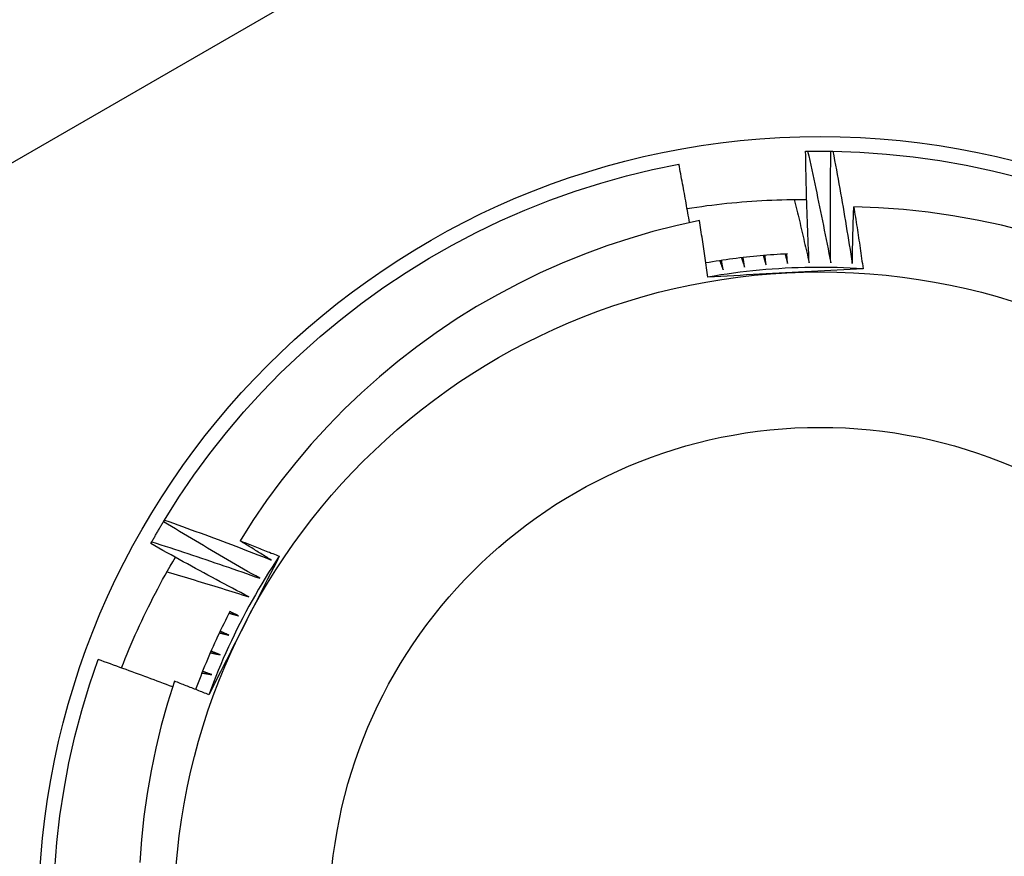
# Model space of a CAD drawing. Header units: inches. Extents: x 24 to 60, y 11.7 to 31.9.
# Tile 32 of 58: x 35.74 to 35.939, y 29.313 to 29.483. Entities that reach past the tile are written whole.
import ezdxf

# ---------------------------------------------------------------- set-up
doc = ezdxf.new("R2010")
doc.units = ezdxf.units.IN
doc.header["$MEASUREMENT"] = 0
doc.layers.add('Visible Edges(ANSI)', color=7, linetype='Continuous', lineweight=25)
doc.layers.add('Visible Tangent Edges(ANSI)', color=7, linetype='Continuous', lineweight=25)

msp = doc.modelspace()

# ---------------------------------------------------------------- linework, layer by layer
at = {"layer": 'Visible Edges(ANSI)'}
for p, q in [((35.89897, 29.45604), (35.89938, 29.45605)), ((35.90409, 29.45605), (35.9045, 29.45605)), ((35.76878, 29.38092), (35.76899, 29.38127)), ((35.7662, 29.37649), (35.7664, 29.37685))]:
    msp.add_line(p, q, dxfattribs=at)
at = {"layer": 'Visible Edges(ANSI)', "flags": 128}
for points in [[(35.89968, 29.43341), (35.89964, 29.43435), (35.89959, 29.43529), (35.89955, 29.43624), (35.89951, 29.43718), (35.89948, 29.43812), (35.89944, 29.43906), (35.8994, 29.44001), (35.89937, 29.44095), (35.89933, 29.44189), (35.8993, 29.44283), (35.89927, 29.44378), (35.89924, 29.44472), (35.89921, 29.44566), (35.89918, 29.44661), (35.89916, 29.44755), (35.89913, 29.44849), (35.89911, 29.44944), (35.89908, 29.45038), (35.89906, 29.45132), (35.89904, 29.45227), (35.89902, 29.45321), (35.899, 29.45415), (35.89899, 29.4551), (35.89897, 29.45604)], [(35.89938, 29.45605), (35.89958, 29.45605), (35.89977, 29.45605), (35.89997, 29.45606), (35.90016, 29.45606), (35.90036, 29.45606), (35.90056, 29.45606), (35.90075, 29.45606), (35.90095, 29.45606), (35.90115, 29.45607), (35.90134, 29.45607), (35.90154, 29.45607), (35.90173, 29.45607), (35.90193, 29.45607), (35.90213, 29.45607), (35.90232, 29.45607), (35.90252, 29.45607), (35.90272, 29.45607), (35.90291, 29.45606), (35.90311, 29.45606), (35.9033, 29.45606), (35.9035, 29.45606), (35.9037, 29.45606), (35.90389, 29.45605), (35.90409, 29.45605)], [(35.89938, 29.45605), (35.89959, 29.45511), (35.89979, 29.45417), (35.9, 29.45323), (35.90021, 29.45229), (35.90041, 29.45134), (35.90061, 29.4504), (35.90081, 29.44946), (35.90101, 29.44852), (35.90121, 29.44758), (35.90141, 29.44664), (35.90161, 29.44569), (35.9018, 29.44475), (35.902, 29.44381), (35.90219, 29.44286), (35.90238, 29.44192), (35.90257, 29.44098), (35.90276, 29.44003), (35.90295, 29.43909), (35.90314, 29.43814), (35.90332, 29.4372), (35.90351, 29.43625), (35.90369, 29.4353), (35.90387, 29.43436), (35.90405, 29.43341)], [(35.90405, 29.43341), (35.90404, 29.43436), (35.90403, 29.4353), (35.90402, 29.43624), (35.90401, 29.43718), (35.904, 29.43813), (35.904, 29.43907), (35.90399, 29.44001), (35.90399, 29.44096), (35.90399, 29.4419), (35.90398, 29.44284), (35.90398, 29.44379), (35.90399, 29.44473), (35.90399, 29.44567), (35.90399, 29.44662), (35.904, 29.44756), (35.904, 29.4485), (35.90401, 29.44945), (35.90402, 29.45039), (35.90402, 29.45133), (35.90404, 29.45228), (35.90405, 29.45322), (35.90406, 29.45416), (35.90407, 29.45511), (35.90409, 29.45605)], [(35.9045, 29.45605), (35.90994, 29.45586), (35.91537, 29.45548), (35.92078, 29.45492), (35.92617, 29.45416), (35.93153, 29.45322), (35.93685, 29.45209), (35.94213, 29.45078)], [(35.9045, 29.45605), (35.90468, 29.4551), (35.90485, 29.45415), (35.90503, 29.45321), (35.9052, 29.45226), (35.90537, 29.45131), (35.90554, 29.45037), (35.90571, 29.44942), (35.90588, 29.44847), (35.90605, 29.44752), (35.90622, 29.44657), (35.90638, 29.44562), (35.90655, 29.44468), (35.90671, 29.44373), (35.90687, 29.44278), (35.90703, 29.44183), (35.90719, 29.44088), (35.90735, 29.43993), (35.90751, 29.43898), (35.90766, 29.43803), (35.90782, 29.43708), (35.90797, 29.43612), (35.90812, 29.43517), (35.90828, 29.43422), (35.90843, 29.43327)], [(35.76899, 29.38127), (35.77189, 29.38587), (35.77496, 29.39037), (35.77818, 29.39475), (35.78155, 29.39903), (35.78507, 29.40318), (35.78873, 29.4072), (35.79253, 29.4111), (35.79647, 29.41486), (35.80053, 29.41848), (35.80472, 29.42195), (35.80903, 29.42528), (35.81345, 29.42845), (35.81798, 29.43147), (35.82261, 29.43433), (35.82734, 29.43702), (35.83216, 29.43954), (35.83706, 29.4419), (35.84205, 29.44408), (35.84711, 29.44609), (35.85223, 29.44792), (35.85742, 29.44957), (35.86266, 29.45103), (35.86795, 29.45231), (35.87328, 29.45341)], [(35.87543, 29.44157), (35.87535, 29.44206), (35.87526, 29.44255), (35.87517, 29.44305), (35.87509, 29.44354), (35.875, 29.44404), (35.87491, 29.44453), (35.87482, 29.44502), (35.87473, 29.44552), (35.87465, 29.44601), (35.87456, 29.4465), (35.87447, 29.447), (35.87438, 29.44749), (35.87429, 29.44798), (35.8742, 29.44848), (35.87411, 29.44897), (35.87402, 29.44946), (35.87393, 29.44996), (35.87383, 29.45045), (35.87374, 29.45094), (35.87365, 29.45144), (35.87356, 29.45193), (35.87346, 29.45242), (35.87337, 29.45292), (35.87328, 29.45341)], [(35.87493, 29.44442), (35.87593, 29.44458), (35.87694, 29.44473), (35.87794, 29.44487), (35.87895, 29.44501), (35.87996, 29.44514), (35.88096, 29.44526), (35.88197, 29.44537), (35.88298, 29.44548), (35.88399, 29.44558), (35.885, 29.44568), (35.88601, 29.44576), (35.88702, 29.44584), (35.88804, 29.44592), (35.88905, 29.44598), (35.89006, 29.44604), (35.89108, 29.44609), (35.89209, 29.44614), (35.8931, 29.44618), (35.89412, 29.44621), (35.89513, 29.44623), (35.89615, 29.44625), (35.89716, 29.44626), (35.89818, 29.44626), (35.89919, 29.44625)], [(35.89667, 29.44625), (35.8968, 29.44572), (35.89693, 29.44518), (35.89706, 29.44465), (35.89719, 29.44412), (35.89732, 29.44358), (35.89744, 29.44305), (35.89757, 29.44251), (35.8977, 29.44198), (35.89783, 29.44144), (35.89795, 29.44091), (35.89808, 29.44037), (35.8982, 29.43984), (35.89833, 29.4393), (35.89845, 29.43877), (35.89858, 29.43823), (35.8987, 29.4377), (35.89883, 29.43716), (35.89895, 29.43663), (35.89907, 29.43609), (35.89919, 29.43555), (35.89932, 29.43502), (35.89944, 29.43448), (35.89956, 29.43395), (35.89968, 29.43341)], [(35.90843, 29.43327), (35.90844, 29.43375), (35.90845, 29.43423), (35.90846, 29.43471), (35.90847, 29.43519), (35.90848, 29.43567), (35.90849, 29.43615), (35.9085, 29.43663), (35.90851, 29.43711), (35.90852, 29.43759), (35.90853, 29.43807), (35.90855, 29.43855), (35.90856, 29.43903), (35.90857, 29.43951), (35.90859, 29.43999), (35.9086, 29.44047), (35.90861, 29.44094), (35.90863, 29.44142), (35.90864, 29.4419), (35.90866, 29.44238), (35.90867, 29.44286), (35.90869, 29.44334), (35.9087, 29.44382), (35.90872, 29.4443), (35.90874, 29.44478)], [(35.9436, 29.43979), (35.9387, 29.44102), (35.93376, 29.44209), (35.92879, 29.44297), (35.9238, 29.44369), (35.91879, 29.44423), (35.91377, 29.44459), (35.90874, 29.44478)], [(35.90874, 29.44478), (35.90882, 29.44426), (35.9089, 29.44374), (35.90898, 29.44321), (35.90906, 29.44269), (35.90914, 29.44217), (35.90923, 29.44164), (35.90931, 29.44112), (35.90939, 29.4406), (35.90947, 29.44007), (35.90954, 29.43955), (35.90962, 29.43902), (35.9097, 29.4385), (35.90978, 29.43798), (35.90986, 29.43745), (35.90993, 29.43693), (35.91001, 29.43641), (35.91009, 29.43588), (35.91016, 29.43536), (35.91024, 29.43483), (35.91032, 29.43431), (35.91039, 29.43378), (35.91047, 29.43326), (35.91054, 29.43274), (35.91061, 29.43221)], [(35.87744, 29.44198), (35.87268, 29.44094), (35.86797, 29.43974), (35.8633, 29.43838), (35.85868, 29.43686), (35.85412, 29.43519), (35.84962, 29.43336), (35.84518, 29.43138), (35.8408, 29.42925), (35.8365, 29.42696), (35.83227, 29.42453), (35.82813, 29.42196), (35.82408, 29.41924), (35.82014, 29.4164), (35.8163, 29.41342), (35.81256, 29.41031), (35.80893, 29.40708), (35.80542, 29.40372), (35.80202, 29.40024), (35.79875, 29.39665), (35.79559, 29.39294), (35.79256, 29.38912), (35.78967, 29.3852), (35.78691, 29.38118), (35.7843, 29.37707)], [(35.87916, 29.43052), (35.8791, 29.431), (35.87903, 29.43148), (35.87896, 29.43196), (35.87889, 29.43243), (35.87882, 29.43291), (35.87875, 29.43339), (35.87868, 29.43387), (35.87861, 29.43435), (35.87854, 29.43482), (35.87847, 29.4353), (35.87839, 29.43578), (35.87832, 29.43626), (35.87825, 29.43673), (35.87818, 29.43721), (35.8781, 29.43769), (35.87803, 29.43817), (35.87796, 29.43864), (35.87788, 29.43912), (35.87781, 29.4396), (35.87774, 29.44008), (35.87766, 29.44055), (35.87759, 29.44103), (35.87751, 29.44151), (35.87744, 29.44198)], [(35.89529, 29.43524), (35.8946, 29.4352), (35.8939, 29.43516), (35.89321, 29.43512), (35.89252, 29.43507), (35.89183, 29.43502), (35.89113, 29.43497), (35.89044, 29.43491), (35.88975, 29.43485), (35.88906, 29.43478), (35.88837, 29.43472), (35.88768, 29.43464), (35.88699, 29.43457), (35.8863, 29.43449), (35.88561, 29.43441), (35.88492, 29.43432), (35.88423, 29.43423), (35.88355, 29.43414), (35.88286, 29.43404), (35.88217, 29.43395), (35.88149, 29.43384), (35.8808, 29.43373), (35.88012, 29.43362), (35.87943, 29.43351), (35.87875, 29.43339)], [(35.8948, 29.43521), (35.89482, 29.43513), (35.89484, 29.43505), (35.89486, 29.43497), (35.89489, 29.43489), (35.89491, 29.43481), (35.89493, 29.43472), (35.89495, 29.43464), (35.89497, 29.43456), (35.89499, 29.43448), (35.89501, 29.4344), (35.89503, 29.43432), (35.89506, 29.43424), (35.89508, 29.43416), (35.8951, 29.43408), (35.89512, 29.43399), (35.89514, 29.43391), (35.89516, 29.43383), (35.89518, 29.43375), (35.8952, 29.43367), (35.89522, 29.43359), (35.89525, 29.43351), (35.89527, 29.43343), (35.89529, 29.43335), (35.89531, 29.43327)], [(35.89531, 29.43327), (35.8953, 29.43335), (35.8953, 29.43343), (35.89529, 29.43351), (35.89528, 29.43359), (35.89528, 29.43367), (35.89527, 29.43376), (35.89526, 29.43384), (35.89526, 29.43392), (35.89525, 29.434), (35.89524, 29.43408), (35.89524, 29.43416), (35.89523, 29.43425), (35.89523, 29.43433), (35.89522, 29.43441), (35.89521, 29.43449), (35.89521, 29.43457), (35.8952, 29.43466), (35.89519, 29.43474), (35.89519, 29.43482), (35.89518, 29.4349), (35.89517, 29.43498), (35.89517, 29.43506), (35.89516, 29.43515), (35.89516, 29.43523)], [(35.88156, 29.43385), (35.88159, 29.43377), (35.88162, 29.4337), (35.88165, 29.43362), (35.88168, 29.43354), (35.8817, 29.43346), (35.88173, 29.43338), (35.88176, 29.4333), (35.88179, 29.43322), (35.88182, 29.43315), (35.88185, 29.43307), (35.88188, 29.43299), (35.88191, 29.43291), (35.88194, 29.43283), (35.88197, 29.43275), (35.882, 29.43267), (35.88202, 29.4326), (35.88205, 29.43252), (35.88208, 29.43244), (35.88211, 29.43236), (35.88214, 29.43228), (35.88217, 29.4322), (35.8822, 29.43212), (35.88223, 29.43205), (35.88226, 29.43197)], [(35.88226, 29.43197), (35.88224, 29.43205), (35.88223, 29.43213), (35.88221, 29.43221), (35.8822, 29.43229), (35.88218, 29.43237), (35.88217, 29.43245), (35.88215, 29.43253), (35.88214, 29.43261), (35.88213, 29.43269), (35.88211, 29.43277), (35.8821, 29.43286), (35.88208, 29.43294), (35.88207, 29.43302), (35.88205, 29.4331), (35.88204, 29.43318), (35.88202, 29.43326), (35.88201, 29.43334), (35.882, 29.43342), (35.88198, 29.4335), (35.88197, 29.43358), (35.88195, 29.43366), (35.88194, 29.43374), (35.88192, 29.43383), (35.88191, 29.43391)], [(35.88596, 29.43445), (35.88598, 29.43437), (35.88601, 29.43429), (35.88604, 29.43421), (35.88606, 29.43413), (35.88609, 29.43405), (35.88612, 29.43397), (35.88614, 29.43389), (35.88617, 29.43381), (35.8862, 29.43374), (35.88622, 29.43366), (35.88625, 29.43358), (35.88628, 29.4335), (35.8863, 29.43342), (35.88633, 29.43334), (35.88635, 29.43326), (35.88638, 29.43318), (35.88641, 29.4331), (35.88643, 29.43302), (35.88646, 29.43294), (35.88649, 29.43286), (35.88651, 29.43278), (35.88654, 29.4327), (35.88657, 29.43262), (35.88659, 29.43254)], [(35.88659, 29.43254), (35.88658, 29.43262), (35.88657, 29.43271), (35.88656, 29.43279), (35.88654, 29.43287), (35.88653, 29.43295), (35.88652, 29.43303), (35.88651, 29.43311), (35.8865, 29.43319), (35.88649, 29.43327), (35.88647, 29.43336), (35.88646, 29.43344), (35.88645, 29.43352), (35.88644, 29.4336), (35.88643, 29.43368), (35.88641, 29.43376), (35.8864, 29.43384), (35.88639, 29.43392), (35.88638, 29.434), (35.88637, 29.43409), (35.88636, 29.43417), (35.88634, 29.43425), (35.88633, 29.43433), (35.88632, 29.43441), (35.88631, 29.43449)], [(35.89037, 29.4349), (35.8904, 29.43482), (35.89042, 29.43474), (35.89044, 29.43466), (35.89047, 29.43458), (35.89049, 29.4345), (35.89052, 29.43442), (35.89054, 29.43434), (35.89056, 29.43426), (35.89059, 29.43418), (35.89061, 29.4341), (35.89064, 29.43402), (35.89066, 29.43394), (35.89068, 29.43386), (35.89071, 29.43378), (35.89073, 29.4337), (35.89075, 29.43362), (35.89078, 29.43354), (35.8908, 29.43346), (35.89083, 29.43338), (35.89085, 29.4333), (35.89087, 29.43322), (35.8909, 29.43314), (35.89092, 29.43306), (35.89094, 29.43298)], [(35.89094, 29.43298), (35.89094, 29.43306), (35.89093, 29.43314), (35.89092, 29.43322), (35.89091, 29.4333), (35.8909, 29.43338), (35.89089, 29.43347), (35.89088, 29.43355), (35.89087, 29.43363), (35.89086, 29.43371), (35.89085, 29.43379), (35.89084, 29.43387), (35.89083, 29.43395), (35.89083, 29.43404), (35.89082, 29.43412), (35.89081, 29.4342), (35.8908, 29.43428), (35.89079, 29.43436), (35.89078, 29.43444), (35.89077, 29.43453), (35.89076, 29.43461), (35.89075, 29.43469), (35.89074, 29.43477), (35.89074, 29.43485), (35.89073, 29.43493)], [(35.91061, 29.43221), (35.9093, 29.43229), (35.90799, 29.43236), (35.90667, 29.43241), (35.90536, 29.43245), (35.90404, 29.43248), (35.90273, 29.4325), (35.90141, 29.4325), (35.9001, 29.43249), (35.89878, 29.43246), (35.89747, 29.43242), (35.89615, 29.43237), (35.89484, 29.43231), (35.89353, 29.43223), (35.89221, 29.43214), (35.8909, 29.43204), (35.88959, 29.43192), (35.88828, 29.43179), (35.88697, 29.43165), (35.88567, 29.43149), (35.88436, 29.43133), (35.88306, 29.43114), (35.88176, 29.43095), (35.88046, 29.43074), (35.87916, 29.43052)], [(35.91061, 29.43221), (35.90931, 29.43214), (35.908, 29.43207), (35.90669, 29.432), (35.90539, 29.43193), (35.90408, 29.43186), (35.90277, 29.43179), (35.90146, 29.43172), (35.90015, 29.43165), (35.89883, 29.43158), (35.89752, 29.43151), (35.89621, 29.43144), (35.89489, 29.43137), (35.89358, 29.4313), (35.89226, 29.43123), (35.89095, 29.43116), (35.88964, 29.43109), (35.88832, 29.43102), (35.88701, 29.43095), (35.8857, 29.43088), (35.88439, 29.43081), (35.88309, 29.43074), (35.88178, 29.43067), (35.88047, 29.43059), (35.87916, 29.43052)], [(35.76899, 29.38127), (35.76989, 29.38095), (35.7708, 29.38062), (35.77171, 29.38029), (35.77261, 29.37996), (35.77352, 29.37964), (35.77442, 29.37931), (35.77532, 29.37897), (35.77623, 29.37864), (35.77713, 29.37831), (35.77803, 29.37797), (35.77894, 29.37764), (35.77984, 29.3773), (35.78074, 29.37696), (35.78164, 29.37662), (35.78254, 29.37628), (35.78344, 29.37594), (35.78434, 29.3756), (35.78524, 29.37525), (35.78614, 29.37491), (35.78704, 29.37456), (35.78794, 29.37421), (35.78884, 29.37386), (35.78974, 29.37352), (35.79063, 29.37316)], [(35.7664, 29.37685), (35.7665, 29.37702), (35.7666, 29.37719), (35.76669, 29.37736), (35.76679, 29.37753), (35.76689, 29.3777), (35.76699, 29.37787), (35.76708, 29.37804), (35.76718, 29.37821), (35.76728, 29.37838), (35.76738, 29.37855), (35.76748, 29.37872), (35.76757, 29.37889), (35.76767, 29.37906), (35.76777, 29.37923), (35.76787, 29.3794), (35.76797, 29.37957), (35.76807, 29.37974), (35.76817, 29.37991), (35.76827, 29.38008), (35.76837, 29.38025), (35.76847, 29.38041), (35.76857, 29.38058), (35.76867, 29.38075), (35.76878, 29.38092)], [(35.7883, 29.36946), (35.78748, 29.36993), (35.78666, 29.37039), (35.78584, 29.37086), (35.78503, 29.37133), (35.78421, 29.3718), (35.78339, 29.37227), (35.78257, 29.37274), (35.78176, 29.37321), (35.78094, 29.37369), (35.78013, 29.37416), (35.77931, 29.37464), (35.7785, 29.37512), (35.77768, 29.37559), (35.77687, 29.37607), (35.77606, 29.37655), (35.77525, 29.37703), (35.77444, 29.37752), (35.77363, 29.378), (35.77282, 29.37848), (35.77201, 29.37897), (35.7712, 29.37945), (35.77039, 29.37994), (35.76958, 29.38043), (35.76878, 29.38092)], [(35.7861, 29.36569), (35.78526, 29.36612), (35.78443, 29.36656), (35.78359, 29.367), (35.78276, 29.36744), (35.78193, 29.36789), (35.78109, 29.36833), (35.78026, 29.36877), (35.77943, 29.36922), (35.7786, 29.36967), (35.77777, 29.37011), (35.77694, 29.37056), (35.77611, 29.37101), (35.77528, 29.37146), (35.77445, 29.37192), (35.77363, 29.37237), (35.7728, 29.37282), (35.77197, 29.37328), (35.77115, 29.37373), (35.77032, 29.37419), (35.7695, 29.37465), (35.76867, 29.37511), (35.76785, 29.37557), (35.76703, 29.37603), (35.7662, 29.37649)], [(35.7664, 29.37685), (35.76732, 29.37656), (35.76824, 29.37626), (35.76915, 29.37596), (35.77007, 29.37567), (35.77098, 29.37537), (35.7719, 29.37507), (35.77281, 29.37476), (35.77373, 29.37446), (35.77464, 29.37416), (35.77555, 29.37385), (35.77647, 29.37355), (35.77738, 29.37324), (35.77829, 29.37293), (35.7792, 29.37262), (35.78011, 29.37231), (35.78103, 29.372), (35.78194, 29.37169), (35.78285, 29.37137), (35.78376, 29.37106), (35.78467, 29.37074), (35.78558, 29.37042), (35.78649, 29.3701), (35.78739, 29.36978), (35.7883, 29.36946)], [(35.7843, 29.37707), (35.78464, 29.37694), (35.78497, 29.37681), (35.7853, 29.37668), (35.78563, 29.37655), (35.78596, 29.37642), (35.78629, 29.37629), (35.78662, 29.37616), (35.78696, 29.37603), (35.78729, 29.3759), (35.78762, 29.37577), (35.78795, 29.37564), (35.78828, 29.37551), (35.78861, 29.37538), (35.78894, 29.37524), (35.78927, 29.37511), (35.7896, 29.37498), (35.78993, 29.37485), (35.79026, 29.37472), (35.79059, 29.37458), (35.79093, 29.37445), (35.79126, 29.37432), (35.79159, 29.37419), (35.79192, 29.37405), (35.79225, 29.37392)], [(35.79063, 29.37316), (35.79037, 29.37333), (35.7901, 29.37349), (35.78984, 29.37365), (35.78958, 29.37381), (35.78931, 29.37397), (35.78905, 29.37414), (35.78878, 29.3743), (35.78852, 29.37446), (35.78825, 29.37462), (35.78799, 29.37478), (35.78773, 29.37495), (35.78746, 29.37511), (35.7872, 29.37527), (35.78694, 29.37544), (35.78667, 29.3756), (35.78641, 29.37576), (35.78615, 29.37593), (35.78588, 29.37609), (35.78562, 29.37625), (35.78536, 29.37642), (35.78509, 29.37658), (35.78483, 29.37674), (35.78457, 29.37691), (35.7843, 29.37707)], [(35.76027, 29.35128), (35.76065, 29.35225), (35.76103, 29.35321), (35.76142, 29.35417), (35.76182, 29.35513), (35.76223, 29.35609), (35.76264, 29.35704), (35.76306, 29.35799), (35.76349, 29.35894), (35.76392, 29.35989), (35.76436, 29.36083), (35.7648, 29.36177), (35.76525, 29.36271), (35.76571, 29.36364), (35.76618, 29.36457), (35.76665, 29.3655), (35.76713, 29.36643), (35.76761, 29.36735), (35.7681, 29.36827), (35.7686, 29.36918), (35.76911, 29.3701), (35.76962, 29.371), (35.77013, 29.37191), (35.77066, 29.37281), (35.77119, 29.37371)], [(35.79225, 29.37392), (35.79166, 29.37275), (35.79106, 29.37158), (35.79047, 29.37042), (35.78988, 29.36925), (35.78929, 29.36808), (35.78869, 29.36691), (35.7881, 29.36574), (35.7875, 29.36457), (35.78691, 29.3634), (35.78631, 29.36223), (35.78571, 29.36105), (35.78512, 29.35988), (35.78452, 29.35871), (35.78392, 29.35753), (35.78333, 29.35636), (35.78273, 29.35519), (35.78214, 29.35402), (35.78154, 29.35285), (35.78095, 29.35168), (35.78035, 29.35051), (35.77976, 29.34934), (35.77917, 29.34817), (35.77858, 29.347), (35.77798, 29.34584)], [(35.79225, 29.37392), (35.79152, 29.37282), (35.79081, 29.37172), (35.7901, 29.37061), (35.78941, 29.36949), (35.78873, 29.36836), (35.78806, 29.36723), (35.7874, 29.36609), (35.78675, 29.36495), (35.78611, 29.3638), (35.78549, 29.36264), (35.78488, 29.36147), (35.78427, 29.36031), (35.78368, 29.35913), (35.78311, 29.35795), (35.78254, 29.35676), (35.78199, 29.35557), (35.78144, 29.35437), (35.78091, 29.35317), (35.78039, 29.35196), (35.77989, 29.35074), (35.77939, 29.34952), (35.77891, 29.3483), (35.77844, 29.34707), (35.77798, 29.34584)], [(35.76948, 29.37076), (35.77017, 29.37055), (35.77087, 29.37035), (35.77156, 29.37014), (35.77225, 29.36994), (35.77295, 29.36973), (35.77364, 29.36953), (35.77434, 29.36932), (35.77503, 29.36911), (35.77572, 29.3689), (35.77641, 29.36869), (35.77711, 29.36848), (35.7778, 29.36827), (35.77849, 29.36806), (35.77918, 29.36785), (35.77988, 29.36763), (35.78057, 29.36742), (35.78126, 29.3672), (35.78195, 29.36699), (35.78264, 29.36677), (35.78333, 29.36656), (35.78402, 29.36634), (35.78472, 29.36612), (35.78541, 29.3659), (35.7861, 29.36569)], [(35.7823, 29.36281), (35.78197, 29.36217), (35.78164, 29.36153), (35.78132, 29.36088), (35.78099, 29.36023), (35.78068, 29.35958), (35.78036, 29.35893), (35.78005, 29.35827), (35.77974, 29.35762), (35.77943, 29.35696), (35.77913, 29.3563), (35.77884, 29.35564), (35.77854, 29.35498), (35.77825, 29.35431), (35.77796, 29.35365), (35.77768, 29.35298), (35.7774, 29.35231), (35.77712, 29.35164), (35.77685, 29.35097), (35.77658, 29.3503), (35.77632, 29.34962), (35.77605, 29.34895), (35.7758, 29.34827), (35.77554, 29.34759), (35.77529, 29.34691)], [(35.78208, 29.36238), (35.78216, 29.36236), (35.78224, 29.36234), (35.78232, 29.36231), (35.7824, 29.36229), (35.78248, 29.36227), (35.78256, 29.36225), (35.78264, 29.36222), (35.78273, 29.3622), (35.78281, 29.36218), (35.78289, 29.36216), (35.78297, 29.36213), (35.78305, 29.36211), (35.78313, 29.36209), (35.78321, 29.36207), (35.78329, 29.36204), (35.78337, 29.36202), (35.78345, 29.362), (35.78353, 29.36197), (35.78361, 29.36195), (35.78369, 29.36193), (35.78377, 29.36191), (35.78385, 29.36188), (35.78394, 29.36186), (35.78402, 29.36184)], [(35.78402, 29.36184), (35.78394, 29.36187), (35.78387, 29.36191), (35.78379, 29.36195), (35.78372, 29.36198), (35.78365, 29.36202), (35.78357, 29.36205), (35.7835, 29.36209), (35.78342, 29.36212), (35.78335, 29.36216), (35.78328, 29.3622), (35.7832, 29.36223), (35.78313, 29.36227), (35.78306, 29.3623), (35.78298, 29.36234), (35.78291, 29.36237), (35.78283, 29.36241), (35.78276, 29.36245), (35.78269, 29.36248), (35.78261, 29.36252), (35.78254, 29.36255), (35.78246, 29.36259), (35.78239, 29.36262), (35.78232, 29.36266), (35.78224, 29.3627)], [(35.78011, 29.3584), (35.78019, 29.35838), (35.78027, 29.35836), (35.78035, 29.35834), (35.78044, 29.35832), (35.78052, 29.3583), (35.7806, 29.35828), (35.78068, 29.35826), (35.78076, 29.35824), (35.78084, 29.35822), (35.78092, 29.3582), (35.78101, 29.35818), (35.78109, 29.35816), (35.78117, 29.35814), (35.78125, 29.35812), (35.78133, 29.3581), (35.78141, 29.35808), (35.78149, 29.35806), (35.78157, 29.35804), (35.78166, 29.35802), (35.78174, 29.358), (35.78182, 29.35798), (35.7819, 29.35796), (35.78198, 29.35794), (35.78206, 29.35792)], [(35.78206, 29.35792), (35.78199, 29.35796), (35.78191, 29.35799), (35.78184, 29.35802), (35.78176, 29.35806), (35.78169, 29.35809), (35.78161, 29.35812), (35.78154, 29.35816), (35.78146, 29.35819), (35.78139, 29.35822), (35.78131, 29.35826), (35.78124, 29.35829), (35.78116, 29.35832), (35.78109, 29.35836), (35.78101, 29.35839), (35.78094, 29.35842), (35.78086, 29.35846), (35.78079, 29.35849), (35.78071, 29.35852), (35.78064, 29.35856), (35.78056, 29.35859), (35.78049, 29.35862), (35.78041, 29.35866), (35.78034, 29.35869), (35.78026, 29.35872)], [(35.77827, 29.35436), (35.77835, 29.35435), (35.77844, 29.35433), (35.77852, 29.35431), (35.7786, 29.35429), (35.77868, 29.35428), (35.77876, 29.35426), (35.77885, 29.35424), (35.77893, 29.35423), (35.77901, 29.35421), (35.77909, 29.35419), (35.77917, 29.35417), (35.77926, 29.35416), (35.77934, 29.35414), (35.77942, 29.35412), (35.7795, 29.3541), (35.77958, 29.35409), (35.77967, 29.35407), (35.77975, 29.35405), (35.77983, 29.35404), (35.77991, 29.35402), (35.77999, 29.354), (35.78008, 29.35398), (35.78016, 29.35397), (35.78024, 29.35395)], [(35.78024, 29.35395), (35.78016, 29.35398), (35.78009, 29.35401), (35.78001, 29.35404), (35.77994, 29.35407), (35.77986, 29.3541), (35.77978, 29.35413), (35.77971, 29.35416), (35.77963, 29.35419), (35.77955, 29.35423), (35.77948, 29.35426), (35.7794, 29.35429), (35.77933, 29.35432), (35.77925, 29.35435), (35.77917, 29.35438), (35.7791, 29.35441), (35.77902, 29.35444), (35.77895, 29.35447), (35.77887, 29.3545), (35.77879, 29.35453), (35.77872, 29.35456), (35.77864, 29.3546), (35.77857, 29.35463), (35.77849, 29.35466), (35.77841, 29.35469)], [(35.74672, 29.31049), (35.74716, 29.31591), (35.74779, 29.32132), (35.74862, 29.3267), (35.74962, 29.33205), (35.75082, 29.33736), (35.7522, 29.34262), (35.75376, 29.34783), (35.75551, 29.35299)], [(35.77064, 29.34743), (35.77001, 29.34767), (35.76938, 29.34791), (35.76875, 29.34814), (35.76812, 29.34838), (35.7675, 29.34861), (35.76687, 29.34885), (35.76624, 29.34908), (35.76561, 29.34932), (35.76498, 29.34955), (35.76435, 29.34978), (35.76372, 29.35002), (35.76309, 29.35025), (35.76246, 29.35048), (35.76183, 29.35071), (35.7612, 29.35094), (35.76056, 29.35117), (35.75993, 29.3514), (35.7593, 29.35163), (35.75867, 29.35186), (35.75804, 29.35208), (35.75741, 29.35231), (35.75677, 29.35254), (35.75614, 29.35276), (35.75551, 29.35299)], [(35.77657, 29.35026), (35.77665, 29.35025), (35.77673, 29.35024), (35.77682, 29.35022), (35.7769, 29.35021), (35.77698, 29.35019), (35.77706, 29.35018), (35.77715, 29.35016), (35.77723, 29.35015), (35.77731, 29.35013), (35.77739, 29.35012), (35.77748, 29.35011), (35.77756, 29.35009), (35.77764, 29.35008), (35.77772, 29.35006), (35.77781, 29.35005), (35.77789, 29.35003), (35.77797, 29.35002), (35.77805, 29.35), (35.77814, 29.34999), (35.77822, 29.34997), (35.7783, 29.34996), (35.77838, 29.34994), (35.77847, 29.34993), (35.77855, 29.34992)], [(35.77855, 29.34992), (35.77847, 29.34994), (35.77839, 29.34997), (35.77832, 29.35), (35.77824, 29.35003), (35.77816, 29.35006), (35.77809, 29.35008), (35.77801, 29.35011), (35.77793, 29.35014), (35.77785, 29.35017), (35.77778, 29.3502), (35.7777, 29.35023), (35.77762, 29.35025), (35.77755, 29.35028), (35.77747, 29.35031), (35.77739, 29.35034), (35.77732, 29.35037), (35.77724, 29.3504), (35.77716, 29.35042), (35.77708, 29.35045), (35.77701, 29.35048), (35.77693, 29.35051), (35.77685, 29.35054), (35.77678, 29.35057), (35.7767, 29.35059)], [(35.77102, 29.34859), (35.7696, 29.34412), (35.76834, 29.33959), (35.76722, 29.33503), (35.76626, 29.33043), (35.76546, 29.32581), (35.76482, 29.32117), (35.76433, 29.31651), (35.764, 29.31185)], [(35.77798, 29.34584), (35.77769, 29.34595), (35.7774, 29.34607), (35.77712, 29.34619), (35.77683, 29.3463), (35.77654, 29.34642), (35.77625, 29.34653), (35.77596, 29.34665), (35.77567, 29.34676), (35.77538, 29.34688), (35.77509, 29.34699), (35.7748, 29.34711), (35.77451, 29.34722), (35.77422, 29.34734), (35.77393, 29.34745), (35.77364, 29.34757), (35.77335, 29.34768), (35.77305, 29.3478), (35.77276, 29.34791), (35.77247, 29.34802), (35.77218, 29.34814), (35.77189, 29.34825), (35.7716, 29.34836), (35.77131, 29.34848), (35.77102, 29.34859)]]:
    msp.add_lwpolyline(points, dxfattribs=at)
at = {"layer": 'Visible Edges(ANSI)'}
for radius in [0.34516, 0.15846, 0.131]:
    msp.add_circle((35.90191, 29.30056), radius, dxfattribs=at)
at = {"layer": 'Visible Tangent Edges(ANSI)'}
msp.add_line((35.68735, 29.42444), (35.90191, 29.54832), dxfattribs=at)
for radius in [0.33084, 0.0995]:
    msp.add_circle((35.90191, 29.30056), radius, dxfattribs=at)

doc.saveas('drawing.dxf')
